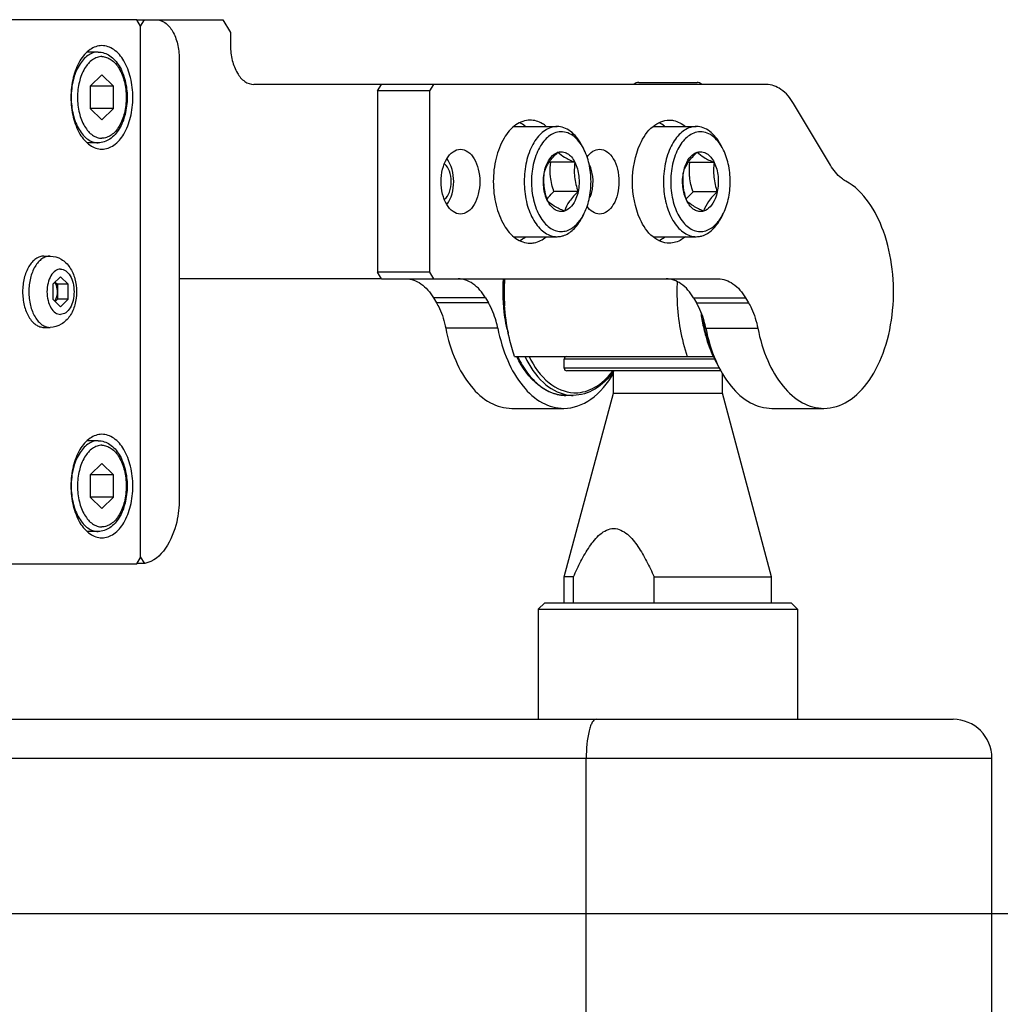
# Model space of a CAD drawing. Header units: millimetres. Extents: x 0 to 7560, y 0 to 5346.
# Tile 47 of 242: x 2374 to 2450, y 1017 to 1093. Entities that reach past the tile are written whole.
import ezdxf

# ---------------------------------------------------------------- set-up
doc = ezdxf.new("R2010")
doc.units = ezdxf.units.MM
for name, color, linetype in [('CSH-ST-M4-20_PBL1509', 7, 'Continuous'), ('CSH-ST-M4-20_PBL1522', 7, 'Continuous'), ('DUMMY_BOLT_M3_8_SWPW_PBL1524', 7, 'Continuous'), ('DUMMY_BOLT_M5_10_PBL1520', 7, 'Continuous'), ('DUMMY_BOLT_M5_10_PBL1521', 7, 'Continuous'), ('M2002301_PBL1506', 7, 'Continuous'), ('M2002401_PBL1518', 7, 'Continuous'), ('M2200703_PBL1491', 7, 'Continuous'), ('M2200805_PBL1456', 7, 'Continuous'), ('M2302001_PBL1508', 7, 'Continuous'), ('M2302201_PBL1514', 7, 'Continuous'), ('M2302401_PBL1513', 7, 'Continuous'), ('M2302801_PBL1507', 7, 'Continuous'), ('MISUMI_FCBBS3-5-25_PBL1519', 7, 'Continuous'), ('MISUMI_MS5-8_PBL1741', 7, 'Continuous'), ('MISUMI_MS5-8_PBL1745', 7, 'Continuous'), ('NSK_F687ZZ1_PBL1515', 7, 'Continuous'), ('NSK_F687ZZ1_PBL1516', 7, 'Continuous'), ('NSK_F687ZZ1_PBL1675', 7, 'Continuous')]:
    doc.layers.add(name, color=color, linetype=linetype)
doc.styles.add('ROMANS', font='romans.shx', dxfattribs={"oblique": 10, "bigfont": 'whgtxt.shx'})
doc.dimstyles.new('zeus', dxfattribs={"dimtxt": 30, "dimasz": 25, "dimexe": 1, "dimexo": 1, "dimgap": 10, "dimtad": 1, "dimdsep": 46, "dimtxsty": 'ROMANS', "dimcen": 0, "dimclrd": 1, "dimclre": 1, "dimclrt": 2, "dimazin": 2, "dimtfac": 1, "dimtmove": 0, "dimatfit": 3, "dimfxl": 1, "dimarcsym": 0})

# ---------------------------------------------------------------- blocks, each defined once
blk = doc.blocks.new('*D505')
at = {"color": 1, "lineweight": -2, "ltscale": 0.3, "transparency": 16777216}
for p, q in [((2123.687, 1023.804), (2529.873, 1023.804)), ((2528.873, 792.304), (2528.873, 998.804)), ((1987.588, 767.304), (2529.873, 767.304))]:
    blk.add_line(p, q, dxfattribs=at)
at = {"color": 1, "ltscale": 0.3, "transparency": 16777216}
for points in [[(2524.706, 998.804), (2533.04, 998.804), (2528.873, 1023.804)], [(2524.706, 792.304), (2533.04, 792.304), (2528.873, 767.304)]]:
    blk.add_solid(points, dxfattribs=at)
at = {"layer": 'Defpoints', "color": 0, "ltscale": 0.3, "transparency": 16777216}
for p in [(2122.687, 1023.804), (2528.873, 1023.804), (1986.588, 767.304)]:
    blk.add_point(p, dxfattribs=at)
at = {"color": 2, "ltscale": 0.3, "transparency": 16777216, "insert": (2503.873, 895.554), "char_height": 30, "attachment_point": 5, "rotation": 90, "style": 'ROMANS'}
blk.add_mtext('256.5', dxfattribs=at)

msp = doc.modelspace()

# ---------------------------------------------------------------- linework, layer by layer
at = {"layer": 'CSH-ST-M4-20_PBL1509', "color": 7}
for p, q in [((2379.947, 1060.304), (2379.086, 1060.304)), ((2380.227, 1058.536), (2379.332, 1057.67)), ((2381.122, 1057.67), (2380.227, 1058.536)), ((2381.122, 1057.67), (2379.332, 1057.67)), ((2379.332, 1057.67), (2379.332, 1055.938)), ((2381.122, 1055.938), (2381.122, 1057.67)), ((2381.122, 1055.938), (2379.332, 1055.938)), ((2379.332, 1055.938), (2380.227, 1055.072)), ((2380.227, 1055.072), (2381.122, 1055.938)), ((2379.947, 1053.304), (2379.086, 1053.304))]:
    msp.add_line(p, q, dxfattribs=at)
for points, knots in [([(2379.947, 1060.304), (2379.809, 1060.304), (2379.523, 1060.255), (2379.123, 1060.045), (2378.761, 1059.712), (2378.325, 1059.099), (2377.955, 1058.113), (2377.808, 1056.804), (2377.955, 1055.495), (2378.325, 1054.508), (2378.761, 1053.895), (2379.123, 1053.562), (2379.523, 1053.352), (2379.809, 1053.304), (2379.947, 1053.304)], [0, 0, 0, 0, 0.046433, 0.09585, 0.150357, 0.210871, 0.348329, 0.5, 0.651671, 0.789129, 0.849643, 0.90415, 0.953567, 1, 1, 1, 1]), ([(2379.947, 1060.304), (2380.103, 1060.304), (2380.423, 1060.251), (2381.028, 1059.945), (2381.645, 1059.223), (2382.078, 1058.093), (2382.227, 1056.804), (2382.077, 1055.514), (2381.645, 1054.384), (2381.028, 1053.662), (2380.423, 1053.356), (2380.103, 1053.304), (2379.947, 1053.304)], [0, 0, 0, 0, 0.051713, 0.104977, 0.221018, 0.354537, 0.500006, 0.645473, 0.778989, 0.895025, 0.948288, 1, 1, 1, 1]), ([(2380.227, 1059.954), (2380.104, 1059.954), (2379.846, 1059.91), (2379.486, 1059.721), (2379.16, 1059.421), (2378.768, 1058.869), (2378.435, 1057.982), (2378.302, 1056.804), (2378.435, 1055.625), (2378.768, 1054.738), (2379.16, 1054.186), (2379.486, 1053.887), (2379.846, 1053.698), (2380.104, 1053.654), (2380.227, 1053.654)], [0, 0, 0, 0, 0.046433, 0.09585, 0.150357, 0.210871, 0.348329, 0.5, 0.651671, 0.789129, 0.849643, 0.90415, 0.953567, 1, 1, 1, 1]), ([(2380.227, 1059.954), (2380.351, 1059.954), (2380.609, 1059.91), (2380.968, 1059.721), (2381.295, 1059.421), (2381.687, 1058.869), (2382.02, 1057.982), (2382.153, 1056.804), (2382.02, 1055.625), (2381.687, 1054.738), (2381.295, 1054.186), (2380.968, 1053.887), (2380.609, 1053.698), (2380.351, 1053.654), (2380.227, 1053.654)], [0, 0, 0, 0, 0.046433, 0.09585, 0.150357, 0.210871, 0.348329, 0.5, 0.651671, 0.789129, 0.849643, 0.90415, 0.953567, 1, 1, 1, 1])]:
    msp.add_open_spline(points, degree=3, knots=knots, dxfattribs=at)
at = {"layer": 'CSH-ST-M4-20_PBL1522', "color": 7}
for p, q in [((2379.947, 1090.304), (2379.086, 1090.304)), ((2380.227, 1088.536), (2379.332, 1087.67)), ((2381.122, 1087.67), (2380.227, 1088.536)), ((2381.122, 1087.67), (2379.332, 1087.67)), ((2379.332, 1087.67), (2379.332, 1085.938)), ((2381.122, 1085.938), (2381.122, 1087.67)), ((2381.122, 1085.938), (2379.332, 1085.938)), ((2379.332, 1085.938), (2380.227, 1085.072)), ((2380.227, 1085.072), (2381.122, 1085.938)), ((2379.947, 1083.304), (2379.086, 1083.304))]:
    msp.add_line(p, q, dxfattribs=at)
for points, knots in [([(2379.947, 1090.304), (2379.809, 1090.304), (2379.523, 1090.255), (2379.123, 1090.045), (2378.761, 1089.712), (2378.325, 1089.099), (2377.955, 1088.113), (2377.808, 1086.804), (2377.955, 1085.495), (2378.325, 1084.508), (2378.761, 1083.895), (2379.123, 1083.562), (2379.523, 1083.352), (2379.809, 1083.304), (2379.947, 1083.304)], [0, 0, 0, 0, 0.046433, 0.09585, 0.150357, 0.210871, 0.348329, 0.5, 0.651671, 0.789129, 0.849643, 0.90415, 0.953567, 1, 1, 1, 1]), ([(2380.227, 1089.954), (2380.104, 1089.954), (2379.846, 1089.91), (2379.486, 1089.721), (2379.16, 1089.421), (2378.768, 1088.869), (2378.435, 1087.982), (2378.302, 1086.804), (2378.435, 1085.625), (2378.768, 1084.738), (2379.16, 1084.186), (2379.486, 1083.887), (2379.846, 1083.698), (2380.104, 1083.654), (2380.227, 1083.654)], [0, 0, 0, 0, 0.046433, 0.09585, 0.150357, 0.210871, 0.348329, 0.5, 0.651671, 0.789129, 0.849643, 0.90415, 0.953567, 1, 1, 1, 1]), ([(2379.947, 1090.304), (2380.103, 1090.304), (2380.423, 1090.251), (2381.028, 1089.945), (2381.645, 1089.223), (2382.078, 1088.093), (2382.227, 1086.804), (2382.077, 1085.514), (2381.645, 1084.384), (2381.028, 1083.662), (2380.423, 1083.356), (2380.103, 1083.304), (2379.947, 1083.304)], [0, 0, 0, 0, 0.051713, 0.104977, 0.221018, 0.354537, 0.500006, 0.645473, 0.778989, 0.895025, 0.948288, 1, 1, 1, 1]), ([(2380.227, 1089.954), (2380.351, 1089.954), (2380.609, 1089.91), (2380.968, 1089.721), (2381.295, 1089.421), (2381.687, 1088.869), (2382.02, 1087.982), (2382.153, 1086.804), (2382.02, 1085.625), (2381.687, 1084.738), (2381.295, 1084.186), (2380.968, 1083.887), (2380.609, 1083.698), (2380.351, 1083.654), (2380.227, 1083.654)], [0, 0, 0, 0, 0.046433, 0.09585, 0.150357, 0.210871, 0.348329, 0.5, 0.651671, 0.789129, 0.849643, 0.90415, 0.953567, 1, 1, 1, 1])]:
    msp.add_open_spline(points, degree=3, knots=knots, dxfattribs=at)
at = {"layer": 'DUMMY_BOLT_M3_8_SWPW_PBL1524', "color": 7}
msp.add_line((2421.644, 1087.954), (2426.144, 1087.954), dxfattribs=at)
for centre, start, end in [((2421.644, 1087.454), 90, 133.6077), ((2426.144, 1087.454), 46.3923, 90)]:
    msp.add_arc(centre, 0.5, start, end, dxfattribs=at)
at = {"layer": 'DUMMY_BOLT_M5_10_PBL1520', "color": 7}
for p, q in [((2412.012, 1084.554), (2415.346, 1084.554)), ((2417.375, 1082.878), (2417.231, 1083.146)), ((2416.714, 1081.805), (2414.851, 1081.805)), ((2416.966, 1079.534), (2415.103, 1079.534)), ((2417.375, 1077.729), (2417.231, 1077.461)), ((2412.012, 1076.054), (2415.346, 1076.054))]:
    msp.add_line(p, q, dxfattribs=at)
for centre, radius, start, end in [((2414.178, 1081.166), 3.626, 28.16752, 32.96419), ((2419.487, 1092.862), 11.99, 246.79605, 247.25376), ((2414.181, 1079.439), 3.623, 326.97245, 331.83645)]:
    msp.add_arc(centre, radius, start, end, dxfattribs=at)
for points, knots in [([(2415.346, 1084.554), (2415.229, 1084.554), (2415.071, 1084.535), (2414.92, 1084.494), (2414.882, 1084.482)], [0, 0, 0, 0, 0.746527, 1, 1, 1, 1]), ([(2417.231, 1083.146), (2417.119, 1083.356), (2416.872, 1083.737), (2416.412, 1084.194), (2415.897, 1084.485), (2415.524, 1084.554), (2415.346, 1084.554)], [0, 0, 0, 0, 0.289773, 0.549325, 0.782545, 1, 1, 1, 1]), ([(2414.882, 1084.482), (2414.552, 1084.379), (2414.082, 1084.046), (2413.614, 1083.44), (2413.183, 1082.637), (2412.846, 1081.444), (2412.765, 1079.921), (2413.004, 1078.446), (2413.467, 1077.358), (2413.983, 1076.691), (2414.404, 1076.331), (2414.863, 1076.106), (2415.189, 1076.054), (2415.346, 1076.054)], [0, 0, 0, 0, 0.100333, 0.158667, 0.222566, 0.36384, 0.514728, 0.66235, 0.794799, 0.853157, 0.906015, 0.954322, 1, 1, 1, 1]), ([(2415.246, 1084.089), (2414.928, 1083.989), (2414.476, 1083.655), (2414.038, 1083.052), (2413.643, 1082.253), (2413.36, 1081.082), (2413.35, 1079.616), (2413.659, 1078.245), (2414.181, 1077.282), (2414.735, 1076.757), (2415.173, 1076.518), (2415.637, 1076.428), (2415.943, 1076.474), (2416.087, 1076.519)], [0, 0, 0, 0, 0.10251, 0.162699, 0.228819, 0.374645, 0.528348, 0.675077, 0.802381, 0.857301, 0.907035, 0.953615, 1, 1, 1, 1]), ([(2417.22, 1083.14), (2417.097, 1083.329), (2416.829, 1083.664), (2416.332, 1084.026), (2415.783, 1084.186), (2415.416, 1084.142), (2415.246, 1084.089)], [0, 0, 0, 0, 0.287681, 0.542007, 0.773197, 1, 1, 1, 1]), ([(2414.368, 1081.073), (2414.458, 1081.338), (2414.743, 1081.895), (2415.172, 1082.344), (2415.415, 1082.574)], [0, 0, 0, 0, 0.455935, 1, 1, 1, 1]), ([(2414.368, 1081.073), (2414.406, 1081.256), (2414.575, 1081.844), (2414.998, 1082.444), (2415.415, 1082.574)], [0, 0, 0, 0, 0.30041, 1, 1, 1, 1]), ([(2415.415, 1082.574), (2415.529, 1082.61), (2415.783, 1082.634), (2416.153, 1082.494), (2416.476, 1082.205), (2416.641, 1081.948), (2416.714, 1081.805)], [0, 0, 0, 0, 0.220024, 0.447834, 0.704855, 1, 1, 1, 1]), ([(2415.415, 1082.574), (2415.564, 1082.424), (2415.98, 1082.125), (2416.443, 1081.918), (2416.714, 1081.805)], [0, 0, 0, 0, 0.419092, 1, 1, 1, 1]), ([(2417.375, 1077.729), (2417.575, 1078.103), (2417.87, 1078.953), (2418.013, 1080.304), (2417.87, 1081.655), (2417.575, 1082.504), (2417.375, 1082.878)], [0, 0, 0, 0, 0.239294, 0.500008, 0.760717, 1, 1, 1, 1]), ([(2414.834, 1080.67), (2414.823, 1080.765), (2414.794, 1081.143), (2414.816, 1081.524), (2414.851, 1081.805)], [0, 0, 0, 0, 0.2539, 1, 1, 1, 1]), ([(2416.714, 1081.805), (2416.667, 1081.429), (2416.643, 1080.653), (2416.839, 1079.902), (2416.966, 1079.534)], [0, 0, 0, 0, 0.493178, 1, 1, 1, 1]), ([(2416.714, 1081.805), (2416.884, 1081.472), (2417.082, 1080.707), (2417.048, 1079.924), (2416.966, 1079.534)], [0, 0, 0, 0, 0.484548, 1, 1, 1, 1]), ([(2414.62, 1078.802), (2414.45, 1079.135), (2414.251, 1079.9), (2414.286, 1080.684), (2414.368, 1081.073)], [0, 0, 0, 0, 0.484548, 1, 1, 1, 1]), ([(2414.62, 1078.802), (2414.492, 1079.17), (2414.296, 1079.921), (2414.321, 1080.697), (2414.368, 1081.073)], [0, 0, 0, 0, 0.506822, 1, 1, 1, 1]), ([(2414.567, 1078.959), (2414.606, 1079.009), (2414.774, 1079.21), (2414.959, 1079.397), (2415.103, 1079.534)], [0, 0, 0, 0, 0.240943, 1, 1, 1, 1]), ([(2416.966, 1079.534), (2416.927, 1079.351), (2416.758, 1078.764), (2416.335, 1078.163), (2415.919, 1078.033)], [0, 0, 0, 0, 0.30041, 1, 1, 1, 1]), ([(2416.966, 1079.534), (2416.723, 1079.304), (2416.294, 1078.855), (2416.009, 1078.299), (2415.919, 1078.033)], [0, 0, 0, 0, 0.544068, 1, 1, 1, 1]), ([(2415.919, 1078.033), (2415.648, 1078.147), (2415.185, 1078.353), (2414.769, 1078.652), (2414.62, 1078.802)], [0, 0, 0, 0, 0.580911, 1, 1, 1, 1]), ([(2415.919, 1078.033), (2415.804, 1077.997), (2415.551, 1077.974), (2415.181, 1078.114), (2414.858, 1078.402), (2414.693, 1078.659), (2414.62, 1078.802)], [0, 0, 0, 0, 0.220024, 0.447834, 0.704855, 1, 1, 1, 1]), ([(2415.81, 1076.125), (2416.099, 1076.216), (2416.676, 1076.593), (2417.061, 1077.145), (2417.231, 1077.461)], [0, 0, 0, 0, 0.457159, 1, 1, 1, 1]), ([(2416.087, 1076.519), (2416.308, 1076.588), (2416.75, 1076.85), (2417.072, 1077.24), (2417.218, 1077.464)], [0, 0, 0, 0, 0.463836, 1, 1, 1, 1]), ([(2415.346, 1076.054), (2415.463, 1076.054), (2415.621, 1076.072), (2415.772, 1076.114), (2415.81, 1076.125)], [0, 0, 0, 0, 0.746527, 1, 1, 1, 1])]:
    msp.add_open_spline(points, degree=3, knots=knots, dxfattribs=at)
msp.add_open_spline([(2415.103, 1079.534), (2414.976, 1079.902), (2414.877, 1080.283), (2414.834, 1080.67)], degree=3, dxfattribs=at)
at = {"layer": 'DUMMY_BOLT_M5_10_PBL1521', "color": 7}
for p, q in [((2422.751, 1084.554), (2426.085, 1084.554)), ((2428.114, 1082.878), (2427.971, 1083.146)), ((2427.46, 1081.791), (2425.597, 1081.791)), ((2427.702, 1079.518), (2425.839, 1079.518)), ((2428.114, 1077.729), (2427.971, 1077.461)), ((2422.751, 1076.054), (2426.085, 1076.054))]:
    msp.add_line(p, q, dxfattribs=at)
for centre, radius, start, end in [((2424.918, 1081.167), 3.625, 28.16622, 32.97745), ((2430.205, 1092.524), 11.68, 246.23185, 246.76829), ((2424.92, 1079.439), 3.623, 326.97732, 331.83677)]:
    msp.add_arc(centre, radius, start, end, dxfattribs=at)
for points, knots in [([(2426.085, 1084.554), (2425.973, 1084.554), (2425.822, 1084.537), (2425.677, 1084.499), (2425.641, 1084.488)], [0, 0, 0, 0, 0.74682, 1, 1, 1, 1]), ([(2427.971, 1083.146), (2427.858, 1083.356), (2427.611, 1083.737), (2427.152, 1084.194), (2426.637, 1084.485), (2426.264, 1084.554), (2426.085, 1084.554)], [0, 0, 0, 0, 0.289773, 0.549325, 0.782545, 1, 1, 1, 1]), ([(2425.641, 1084.488), (2425.31, 1084.389), (2424.837, 1084.061), (2424.365, 1083.458), (2423.93, 1082.657), (2423.589, 1081.463), (2423.504, 1079.938), (2423.74, 1078.457), (2424.202, 1077.364), (2424.719, 1076.694), (2425.141, 1076.333), (2425.601, 1076.106), (2425.928, 1076.054), (2426.085, 1076.054)], [0, 0, 0, 0, 0.100043, 0.158217, 0.221984, 0.363129, 0.514078, 0.661887, 0.794554, 0.853005, 0.905933, 0.954288, 1, 1, 1, 1]), ([(2426.004, 1084.094), (2425.685, 1083.999), (2425.231, 1083.671), (2424.79, 1083.073), (2424.391, 1082.279), (2424.103, 1081.11), (2424.087, 1079.644), (2424.39, 1078.27), (2424.907, 1077.301), (2425.458, 1076.77), (2425.894, 1076.524), (2426.358, 1076.428), (2426.665, 1076.47), (2426.809, 1076.513)], [0, 0, 0, 0, 0.102117, 0.162064, 0.227962, 0.373493, 0.527185, 0.674189, 0.801956, 0.857106, 0.907015, 0.953667, 1, 1, 1, 1]), ([(2427.959, 1083.14), (2427.838, 1083.328), (2427.572, 1083.661), (2427.079, 1084.021), (2426.537, 1084.184), (2426.172, 1084.144), (2426.004, 1084.094)], [0, 0, 0, 0, 0.287623, 0.542151, 0.773511, 1, 1, 1, 1]), ([(2425.111, 1081.09), (2425.203, 1081.353), (2425.491, 1081.905), (2425.921, 1082.349), (2426.165, 1082.577)], [0, 0, 0, 0, 0.455292, 1, 1, 1, 1]), ([(2425.111, 1081.09), (2425.15, 1081.272), (2425.276, 1081.687), (2425.594, 1082.245), (2425.974, 1082.52), (2426.165, 1082.577)], [0, 0, 0, 0, 0.295857, 0.683893, 1, 1, 1, 1]), ([(2426.165, 1082.577), (2426.28, 1082.612), (2426.534, 1082.632), (2426.903, 1082.487), (2427.224, 1082.195), (2427.388, 1081.936), (2427.46, 1081.791)], [0, 0, 0, 0, 0.219289, 0.447103, 0.704505, 1, 1, 1, 1]), ([(2426.165, 1082.577), (2426.313, 1082.424), (2426.727, 1082.119), (2427.19, 1081.907), (2427.46, 1081.791)], [0, 0, 0, 0, 0.419931, 1, 1, 1, 1]), ([(2428.114, 1077.729), (2428.315, 1078.103), (2428.61, 1078.953), (2428.752, 1080.304), (2428.61, 1081.655), (2428.315, 1082.504), (2428.114, 1082.878)], [0, 0, 0, 0, 0.239293, 0.500007, 0.760717, 1, 1, 1, 1]), ([(2425.575, 1080.654), (2425.565, 1080.75), (2425.538, 1081.129), (2425.561, 1081.51), (2425.597, 1081.791)], [0, 0, 0, 0, 0.253789, 1, 1, 1, 1]), ([(2427.46, 1081.791), (2427.412, 1081.415), (2427.384, 1080.638), (2427.576, 1079.886), (2427.702, 1079.518)], [0, 0, 0, 0, 0.493478, 1, 1, 1, 1]), ([(2427.46, 1081.791), (2427.629, 1081.456), (2427.823, 1080.69), (2427.786, 1079.906), (2427.702, 1079.518)], [0, 0, 0, 0, 0.485196, 1, 1, 1, 1]), ([(2425.352, 1078.816), (2425.184, 1079.151), (2424.989, 1079.917), (2425.027, 1080.701), (2425.111, 1081.09)], [0, 0, 0, 0, 0.485196, 1, 1, 1, 1]), ([(2425.352, 1078.816), (2425.227, 1079.184), (2425.034, 1079.937), (2425.062, 1080.714), (2425.111, 1081.09)], [0, 0, 0, 0, 0.506522, 1, 1, 1, 1]), ([(2425.306, 1078.955), (2425.345, 1079.003), (2425.513, 1079.2), (2425.696, 1079.383), (2425.839, 1079.518)], [0, 0, 0, 0, 0.240977, 1, 1, 1, 1]), ([(2427.702, 1079.518), (2427.663, 1079.335), (2427.537, 1078.92), (2427.219, 1078.363), (2426.839, 1078.087), (2426.648, 1078.03)], [0, 0, 0, 0, 0.295857, 0.683893, 1, 1, 1, 1]), ([(2427.702, 1079.518), (2427.458, 1079.289), (2427.028, 1078.846), (2426.74, 1078.293), (2426.648, 1078.03)], [0, 0, 0, 0, 0.544711, 1, 1, 1, 1]), ([(2426.648, 1078.03), (2426.377, 1078.146), (2425.915, 1078.358), (2425.501, 1078.663), (2425.352, 1078.816)], [0, 0, 0, 0, 0.580072, 1, 1, 1, 1]), ([(2426.648, 1078.03), (2426.533, 1077.996), (2426.279, 1077.975), (2425.91, 1078.12), (2425.588, 1078.413), (2425.425, 1078.671), (2425.352, 1078.816)], [0, 0, 0, 0, 0.219289, 0.447103, 0.704505, 1, 1, 1, 1]), ([(2426.53, 1076.12), (2426.823, 1076.207), (2427.409, 1076.584), (2427.799, 1077.141), (2427.971, 1077.461)], [0, 0, 0, 0, 0.45672, 1, 1, 1, 1]), ([(2426.809, 1076.513), (2427.033, 1076.58), (2427.483, 1076.843), (2427.81, 1077.238), (2427.958, 1077.465)], [0, 0, 0, 0, 0.463423, 1, 1, 1, 1]), ([(2426.085, 1076.054), (2426.198, 1076.054), (2426.348, 1076.071), (2426.494, 1076.109), (2426.53, 1076.12)], [0, 0, 0, 0, 0.74682, 1, 1, 1, 1])]:
    msp.add_open_spline(points, degree=3, knots=knots, dxfattribs=at)
msp.add_open_spline([(2425.839, 1079.518), (2425.713, 1079.886), (2425.616, 1080.268), (2425.575, 1080.654)], degree=3, dxfattribs=at)
at = {"layer": 'M2002301_PBL1506', "color": 7}
for p, q in [((2419.694, 1063.985), (2419.694, 1065.704)), ((2428.094, 1063.985), (2428.094, 1065.496)), ((2415.894, 1049.804), (2419.694, 1063.985)), ((2419.694, 1063.985), (2428.094, 1063.985)), ((2431.894, 1049.804), (2428.094, 1063.985)), ((2416.61, 1049.804), (2415.894, 1049.804)), ((2415.894, 1047.804), (2415.894, 1049.804)), ((2416.61, 1047.804), (2416.61, 1049.804)), ((2422.826, 1049.804), (2431.894, 1049.804)), ((2422.826, 1047.804), (2422.826, 1049.804)), ((2431.894, 1047.804), (2431.894, 1049.804))]:
    msp.add_line(p, q, dxfattribs=at)
msp.add_open_spline([(2416.61, 1049.804), (2416.79, 1050.209), (2417.164, 1051.006), (2417.821, 1052.133), (2418.563, 1053.112), (2419.718, 1053.737), (2420.872, 1053.112), (2421.614, 1052.133), (2422.271, 1051.006), (2422.646, 1050.209), (2422.826, 1049.804)], degree=3, knots=[0, 0, 0, 0, 0.13217, 0.261999, 0.386748, 0.500001, 0.613254, 0.738002, 0.86783, 1, 1, 1, 1], dxfattribs=at)
at = {"layer": 'M2002401_PBL1518', "color": 7}
msp.add_line((2412.066, 1066.804), (2427.431, 1066.804), dxfattribs=at)
for points, knots in [([(2412.066, 1066.804), (2411.908, 1067.264), (2411.357, 1069.214), (2411.205, 1071.27), (2411.297, 1072.804)], [0, 0, 0, 0, 0.240726, 1, 1, 1, 1]), ([(2424.606, 1072.567), (2424.583, 1072.068), (2424.582, 1070.123), (2424.917, 1068.17), (2425.388, 1066.804)], [0, 0, 0, 0, 0.256851, 1, 1, 1, 1])]:
    msp.add_open_spline(points, degree=3, knots=knots, dxfattribs=at)
at = {"layer": 'M2200703_PBL1491', "color": 7}
for p, q in [((2414.394, 1047.804), (2413.894, 1047.304)), ((2413.894, 1047.304), (2433.894, 1047.304)), ((2413.894, 1047.304), (2413.894, 1038.804)), ((2414.394, 1047.804), (2433.394, 1047.804)), ((2433.394, 1047.804), (2433.894, 1047.304)), ((2433.894, 1047.304), (2433.894, 1038.804))]:
    msp.add_line(p, q, dxfattribs=at)
at = {"layer": 'M2200805_PBL1456', "color": 7}
for p, q in [((1802.783, 1038.804), (2445.894, 1038.804)), ((1799.783, 1035.804), (2448.894, 1035.804)), ((2417.597, 1008.804), (2417.597, 1035.804)), ((2448.894, 1008.804), (2448.894, 1035.804))]:
    msp.add_line(p, q, dxfattribs=at)
msp.add_arc((2445.894, 1035.804), 3, 0, 90, dxfattribs=at)
msp.add_open_spline([(2418.352, 1038.804), (2418.23, 1038.804), (2418.052, 1038.59), (2417.918, 1038.277), (2417.646, 1037.362), (2417.597, 1036.515), (2417.597, 1035.804)], degree=3, knots=[0, 0, 0, 0, 0.115222, 0.211053, 0.333085, 1, 1, 1, 1], dxfattribs=at)
at = {"layer": 'M2302001_PBL1508', "color": 7}
for p, q in [((2382.912, 1092.804), (2361.487, 1092.804)), ((2383.211, 1092.304), (2382.912, 1092.804)), ((2383.211, 1051.304), (2383.211, 1092.304)), ((2382.912, 1050.804), (2383.211, 1051.304)), ((2361.487, 1050.804), (2382.912, 1050.804))]:
    msp.add_line(p, q, dxfattribs=at)
for points in [[(2380.227, 1090.804), (2379.907, 1090.804), (2379.195, 1090.535), (2378.439, 1089.595), (2377.951, 1088.301), (2377.783, 1086.804), (2377.951, 1085.306), (2378.439, 1084.012), (2379.195, 1083.072), (2379.907, 1082.804), (2380.227, 1082.804)], [(2380.227, 1082.804), (2380.548, 1082.804), (2381.26, 1083.072), (2382.016, 1084.012), (2382.504, 1085.306), (2382.672, 1086.804), (2382.504, 1088.301), (2382.016, 1089.595), (2381.26, 1090.535), (2380.548, 1090.804), (2380.227, 1090.804)], [(2380.227, 1060.804), (2379.907, 1060.804), (2379.195, 1060.535), (2378.439, 1059.595), (2377.951, 1058.301), (2377.783, 1056.804), (2377.951, 1055.306), (2378.439, 1054.012), (2379.195, 1053.072), (2379.907, 1052.804), (2380.227, 1052.804)], [(2380.227, 1052.804), (2380.548, 1052.804), (2381.26, 1053.072), (2382.016, 1054.012), (2382.504, 1055.306), (2382.672, 1056.804), (2382.504, 1058.301), (2382.016, 1059.595), (2381.26, 1060.535), (2380.548, 1060.804), (2380.227, 1060.804)]]:
    msp.add_open_spline(points, degree=3, knots=[0, 0, 0, 0, 0.095069, 0.209847, 0.347792, 0.5, 0.652208, 0.790153, 0.904931, 1, 1, 1, 1], dxfattribs=at)
at = {"layer": 'M2302201_PBL1514', "color": 7}
for p, q in [((2401.49, 1087.304), (2401.789, 1087.804)), ((2431.478, 1087.804), (2401.789, 1087.804)), ((2405.801, 1087.804), (2405.503, 1087.304)), ((2405.503, 1087.304), (2401.49, 1087.304)), ((2401.49, 1087.304), (2401.49, 1073.304)), ((2405.503, 1087.304), (2405.503, 1073.304)), ((2436.436, 1081.565), (2433.588, 1086.339)), ((2405.503, 1073.304), (2401.49, 1073.304)), ((2401.789, 1072.804), (2401.49, 1073.304)), ((2405.503, 1073.304), (2405.801, 1072.804)), ((2401.789, 1072.804), (2427.771, 1072.804)), ((2425.868, 1071.339), (2429.881, 1071.339)), ((2425.868, 1071.339), (2426.095, 1070.958)), ((2426.095, 1070.958), (2430.108, 1070.958)), ((2429.881, 1071.339), (2430.108, 1070.958)), ((2426.819, 1068.987), (2430.832, 1068.987)), ((2431.919, 1062.804), (2435.932, 1062.804))]:
    msp.add_line(p, q, dxfattribs=at)
for points, knots in [([(2433.588, 1086.339), (2433.339, 1086.755), (2432.769, 1087.47), (2431.879, 1087.804), (2431.478, 1087.804)], [0, 0, 0, 0, 0.546994, 1, 1, 1, 1]), ([(2413.259, 1085.054), (2412.878, 1085.054), (2412.033, 1084.735), (2411.136, 1083.618), (2410.556, 1082.082), (2410.356, 1080.304), (2410.556, 1078.525), (2411.136, 1076.989), (2412.033, 1075.872), (2412.878, 1075.554), (2413.259, 1075.554)], [0, 0, 0, 0, 0.095066, 0.209847, 0.347791, 0.5, 0.652209, 0.790153, 0.904934, 1, 1, 1, 1]), ([(2414.51, 1084.566), (2414.417, 1084.643), (2414.05, 1084.908), (2413.59, 1085.054), (2413.259, 1085.054)], [0, 0, 0, 0, 0.26916, 1, 1, 1, 1]), ([(2421.754, 1083.203), (2421.989, 1083.714), (2422.545, 1084.599), (2423.551, 1085.054), (2423.999, 1085.054)], [0, 0, 0, 0, 0.556823, 1, 1, 1, 1]), ([(2423.999, 1085.054), (2424.107, 1085.054), (2424.561, 1085.01), (2424.984, 1084.785), (2425.25, 1084.566)], [0, 0, 0, 0, 0.238752, 1, 1, 1, 1]), ([(2407.889, 1077.804), (2407.689, 1077.804), (2407.244, 1077.971), (2406.772, 1078.559), (2406.467, 1079.368), (2406.362, 1080.304), (2406.467, 1081.24), (2406.772, 1082.048), (2407.244, 1082.636), (2407.689, 1082.804), (2407.889, 1082.804)], [0, 0, 0, 0, 0.095072, 0.209848, 0.347791, 0.5, 0.652209, 0.790152, 0.904928, 1, 1, 1, 1]), ([(2407.889, 1082.804), (2408.09, 1082.804), (2408.535, 1082.636), (2409.007, 1082.048), (2409.312, 1081.24), (2409.417, 1080.304), (2409.312, 1079.368), (2409.007, 1078.559), (2408.535, 1077.971), (2408.09, 1077.804), (2407.889, 1077.804)], [0, 0, 0, 0, 0.095072, 0.209848, 0.347791, 0.5, 0.652209, 0.790152, 0.904928, 1, 1, 1, 1]), ([(2417.659, 1082.203), (2417.78, 1082.377), (2418.055, 1082.673), (2418.449, 1082.804), (2418.629, 1082.804)], [0, 0, 0, 0, 0.540662, 1, 1, 1, 1]), ([(2418.629, 1082.804), (2418.83, 1082.804), (2419.275, 1082.636), (2419.747, 1082.048), (2420.052, 1081.24), (2420.157, 1080.304), (2420.052, 1079.368), (2419.747, 1078.559), (2419.275, 1077.971), (2418.83, 1077.804), (2418.629, 1077.804)], [0, 0, 0, 0, 0.095072, 0.209848, 0.347791, 0.5, 0.652209, 0.790152, 0.904928, 1, 1, 1, 1]), ([(2437.612, 1080.352), (2437.499, 1080.414), (2437.026, 1080.731), (2436.66, 1081.189), (2436.436, 1081.565)], [0, 0, 0, 0, 0.228313, 1, 1, 1, 1]), ([(2435.932, 1062.804), (2436.577, 1062.804), (2437.994, 1063.273), (2439.612, 1065.006), (2440.758, 1067.464), (2441.345, 1070.403), (2441.309, 1073.513), (2440.532, 1077.076), (2439.024, 1079.572), (2437.612, 1080.352)], [0, 0, 0, 0, 0.092223, 0.200727, 0.330135, 0.475223, 0.625643, 0.769598, 1, 1, 1, 1]), ([(2418.629, 1077.804), (2418.448, 1077.804), (2418.051, 1077.936), (2417.777, 1078.235), (2417.655, 1078.41)], [0, 0, 0, 0, 0.459043, 1, 1, 1, 1]), ([(2423.999, 1075.554), (2423.551, 1075.554), (2422.545, 1076.009), (2421.989, 1076.893), (2421.754, 1077.404)], [0, 0, 0, 0, 0.443177, 1, 1, 1, 1]), ([(2413.259, 1075.554), (2413.367, 1075.554), (2413.821, 1075.597), (2414.244, 1075.822), (2414.51, 1076.042)], [0, 0, 0, 0, 0.238752, 1, 1, 1, 1]), ([(2425.25, 1076.042), (2425.156, 1075.964), (2424.789, 1075.7), (2424.33, 1075.554), (2423.999, 1075.554)], [0, 0, 0, 0, 0.26916, 1, 1, 1, 1]), ([(2425.868, 1071.339), (2425.62, 1071.755), (2425.049, 1072.47), (2424.16, 1072.804), (2423.759, 1072.804)], [0, 0, 0, 0, 0.546994, 1, 1, 1, 1]), ([(2427.771, 1072.804), (2428.172, 1072.804), (2429.062, 1072.47), (2429.632, 1071.755), (2429.881, 1071.339)], [0, 0, 0, 0, 0.453006, 1, 1, 1, 1]), ([(2426.819, 1068.987), (2426.783, 1069.17), (2426.623, 1069.853), (2426.359, 1070.515), (2426.095, 1070.958)], [0, 0, 0, 0, 0.264837, 1, 1, 1, 1]), ([(2430.108, 1070.958), (2430.192, 1070.817), (2430.52, 1070.195), (2430.728, 1069.515), (2430.832, 1068.987)], [0, 0, 0, 0, 0.234417, 1, 1, 1, 1]), ([(2426.819, 1068.987), (2426.987, 1068.133), (2427.456, 1066.547), (2428.609, 1064.536), (2430.113, 1063.159), (2431.349, 1062.804), (2431.919, 1062.804)], [0, 0, 0, 0, 0.303944, 0.572612, 0.800828, 1, 1, 1, 1]), ([(2430.832, 1068.987), (2431, 1068.133), (2431.468, 1066.547), (2432.621, 1064.536), (2434.126, 1063.159), (2435.361, 1062.804), (2435.932, 1062.804)], [0, 0, 0, 0, 0.303944, 0.572612, 0.800828, 1, 1, 1, 1])]:
    msp.add_open_spline(points, degree=3, knots=knots, dxfattribs=at)
for points in [[(2412.883, 1084.584), (2412.754, 1084.688), (2412.614, 1084.781), (2412.465, 1084.855)], [(2423.623, 1084.584), (2423.494, 1084.688), (2423.353, 1084.781), (2423.205, 1084.855)], [(2421.754, 1077.404), (2421.342, 1078.3), (2420.988, 1080.304), (2421.342, 1082.307), (2421.754, 1083.203)], [(2412.465, 1075.752), (2412.614, 1075.826), (2412.754, 1075.919), (2412.883, 1076.024)], [(2423.205, 1075.752), (2423.353, 1075.826), (2423.494, 1075.919), (2423.623, 1076.024)]]:
    msp.add_open_spline(points, degree=3, dxfattribs=at)
at = {"layer": 'M2302401_PBL1513', "color": 7}
for p, q in [((2409.818, 1071.339), (2405.805, 1071.339)), ((2405.805, 1071.339), (2406.033, 1070.958)), ((2410.045, 1070.958), (2406.033, 1070.958)), ((2409.818, 1071.339), (2410.045, 1070.958)), ((2410.769, 1068.987), (2406.756, 1068.987)), ((2411.857, 1062.804), (2415.869, 1062.804))]:
    msp.add_line(p, q, dxfattribs=at)
for points, knots in [([(2403.696, 1072.804), (2404.097, 1072.804), (2404.987, 1072.47), (2405.557, 1071.755), (2405.805, 1071.339)], [0, 0, 0, 0, 0.453006, 1, 1, 1, 1]), ([(2409.818, 1071.339), (2409.57, 1071.755), (2408.999, 1072.47), (2408.11, 1072.804), (2407.708, 1072.804)], [0, 0, 0, 0, 0.546994, 1, 1, 1, 1]), ([(2406.033, 1070.958), (2406.117, 1070.817), (2406.445, 1070.195), (2406.653, 1069.515), (2406.756, 1068.987)], [0, 0, 0, 0, 0.234417, 1, 1, 1, 1]), ([(2410.769, 1068.987), (2410.733, 1069.17), (2410.573, 1069.853), (2410.309, 1070.515), (2410.045, 1070.958)], [0, 0, 0, 0, 0.264837, 1, 1, 1, 1]), ([(2406.756, 1068.987), (2406.924, 1068.133), (2407.393, 1066.547), (2408.546, 1064.536), (2410.051, 1063.159), (2411.286, 1062.804), (2411.856, 1062.804)], [0, 0, 0, 0, 0.303944, 0.572612, 0.800828, 1, 1, 1, 1]), ([(2410.769, 1068.987), (2410.937, 1068.133), (2411.406, 1066.547), (2412.559, 1064.536), (2414.063, 1063.159), (2415.299, 1062.804), (2415.869, 1062.804)], [0, 0, 0, 0, 0.303944, 0.572612, 0.800828, 1, 1, 1, 1]), ([(2415.869, 1062.804), (2416.599, 1062.804), (2418.22, 1063.42), (2419.25, 1064.731), (2419.698, 1065.493)], [0, 0, 0, 0, 0.452342, 1, 1, 1, 1])]:
    msp.add_open_spline(points, degree=3, knots=knots, dxfattribs=at)
at = {"layer": 'M2302801_PBL1507', "color": 7}
for p, q in [((2382.912, 1092.804), (2389.557, 1092.804)), ((2383.211, 1092.304), (2383.509, 1092.804)), ((2383.211, 1051.332), (2383.211, 1092.304)), ((2389.557, 1092.804), (2390.154, 1091.804)), ((2390.154, 1091.804), (2390.154, 1090.804)), ((2386.194, 1089.804), (2386.194, 1055.804)), ((2401.789, 1087.804), (2391.944, 1087.804)), ((2401.789, 1072.804), (2386.194, 1072.804)), ((2383.542, 1050.835), (2383.211, 1051.332)), ((2383.542, 1050.835), (2382.931, 1050.835))]:
    msp.add_line(p, q, dxfattribs=at)
for points, knots in [([(2384.404, 1092.804), (2384.645, 1092.804), (2385.179, 1092.602), (2385.745, 1091.897), (2386.111, 1090.927), (2386.194, 1090.189), (2386.194, 1089.804)], [0, 0, 0, 0, 0.190128, 0.419694, 0.695574, 1, 1, 1, 1]), ([(2390.154, 1090.804), (2390.154, 1090.418), (2390.237, 1089.68), (2390.603, 1088.71), (2391.169, 1088.005), (2391.703, 1087.804), (2391.944, 1087.804)], [0, 0, 0, 0, 0.304426, 0.580306, 0.809872, 1, 1, 1, 1]), ([(2386.194, 1055.804), (2386.194, 1055.205), (2386.031, 1053.347), (2384.86, 1051.081), (2383.542, 1050.835)], [0, 0, 0, 0, 0.30859, 1, 1, 1, 1])]:
    msp.add_open_spline(points, degree=3, knots=knots, dxfattribs=at)
at = {"layer": 'MISUMI_FCBBS3-5-25_PBL1519', "color": 7}
for p, q in [((2375.753, 1074.554), (2376.234, 1074.554)), ((2377.037, 1072.958), (2376.44, 1072.381)), ((2376.44, 1072.381), (2376.44, 1071.226)), ((2376.619, 1072.555), (2376.799, 1072.381)), ((2377.633, 1072.381), (2376.799, 1072.381)), ((2376.799, 1072.381), (2376.799, 1071.226)), ((2377.633, 1072.381), (2377.037, 1072.958)), ((2377.633, 1071.226), (2377.633, 1072.381)), ((2376.44, 1071.226), (2377.037, 1070.649)), ((2376.799, 1071.226), (2376.619, 1071.053)), ((2377.633, 1071.226), (2376.799, 1071.226)), ((2377.037, 1070.649), (2377.633, 1071.226)), ((2375.753, 1069.054), (2376.234, 1069.054))]:
    msp.add_line(p, q, dxfattribs=at)
for points, knots in [([(2375.753, 1074.554), (2375.644, 1074.554), (2375.42, 1074.515), (2375.106, 1074.35), (2374.821, 1074.089), (2374.478, 1073.607), (2374.188, 1072.832), (2374.072, 1071.804), (2374.188, 1070.775), (2374.478, 1070), (2374.821, 1069.518), (2375.106, 1069.257), (2375.42, 1069.092), (2375.644, 1069.054), (2375.753, 1069.054)], [0, 0, 0, 0, 0.046432, 0.09585, 0.150357, 0.210871, 0.348329, 0.5, 0.651671, 0.789129, 0.849643, 0.90415, 0.953568, 1, 1, 1, 1]), ([(2376.234, 1074.554), (2376.126, 1074.554), (2375.901, 1074.515), (2375.587, 1074.35), (2375.303, 1074.089), (2374.96, 1073.607), (2374.669, 1072.832), (2374.553, 1071.804), (2374.669, 1070.775), (2374.96, 1070), (2375.303, 1069.518), (2375.587, 1069.257), (2375.901, 1069.092), (2376.126, 1069.054), (2376.234, 1069.054)], [0, 0, 0, 0, 0.046432, 0.09585, 0.150357, 0.210871, 0.348329, 0.5, 0.651671, 0.789129, 0.849643, 0.90415, 0.953568, 1, 1, 1, 1]), ([(2376.234, 1074.554), (2376.533, 1074.554), (2377.146, 1074.374), (2377.811, 1073.695), (2378.195, 1072.799), (2378.321, 1071.803), (2378.195, 1070.808), (2377.811, 1069.912), (2377.146, 1069.233), (2376.533, 1069.054), (2376.234, 1069.054)], [0, 0, 0, 0, 0.118928, 0.239385, 0.366265, 0.500035, 0.633798, 0.760658, 0.881087, 1, 1, 1, 1]), ([(2377.037, 1073.554), (2376.896, 1073.554), (2376.585, 1073.436), (2376.254, 1073.025), (2376.041, 1072.459), (2375.967, 1071.804), (2376.041, 1071.148), (2376.254, 1070.582), (2376.585, 1070.171), (2376.896, 1070.054), (2377.037, 1070.054)], [0, 0, 0, 0, 0.095064, 0.209847, 0.347791, 0.5, 0.652209, 0.790153, 0.904936, 1, 1, 1, 1]), ([(2377.037, 1073.554), (2377.177, 1073.554), (2377.488, 1073.436), (2377.819, 1073.025), (2378.032, 1072.459), (2378.106, 1071.804), (2378.032, 1071.148), (2377.819, 1070.582), (2377.488, 1070.171), (2377.177, 1070.054), (2377.037, 1070.054)], [0, 0, 0, 0, 0.095064, 0.209847, 0.347791, 0.5, 0.652209, 0.790153, 0.904936, 1, 1, 1, 1]), ([(2376.799, 1071.804), (2376.799, 1071.872), (2376.783, 1072.127), (2376.707, 1072.384), (2376.605, 1072.541)], [0, 0, 0, 0, 0.268607, 1, 1, 1, 1]), ([(2376.605, 1071.066), (2376.637, 1071.115), (2376.755, 1071.344), (2376.799, 1071.606), (2376.799, 1071.804)], [0, 0, 0, 0, 0.227958, 1, 1, 1, 1])]:
    msp.add_open_spline(points, degree=3, knots=knots, dxfattribs=at)
at = {"layer": 'MISUMI_MS5-8_PBL1741', "color": 7}
msp.add_open_spline([(2417.892, 1079.093), (2418.212, 1079.887), (2418.194, 1080.886), (2417.828, 1081.661)], degree=3, dxfattribs=at)
at = {"layer": 'MISUMI_MS5-8_PBL1745', "color": 7}
msp.add_open_spline([(2406.657, 1078.94), (2406.835, 1079.076), (2407.104, 1079.531), (2407.221, 1080.306), (2407.103, 1081.081), (2406.832, 1081.534), (2406.653, 1081.67)], degree=3, knots=[0, 0, 0, 0, 0.224838, 0.500236, 0.775414, 1, 1, 1, 1], dxfattribs=at)
msp.add_open_spline([(2406.852, 1078.547), (2407.546, 1079.489), (2407.545, 1081.113), (2406.854, 1082.057)], degree=3, dxfattribs=at)
at = {"layer": 'NSK_F687ZZ1_PBL1515', "color": 7}
for p, q in [((2419.674, 1065.718), (2419.663, 1065.704)), ((2419.706, 1065.657), (2419.695, 1065.643)), ((2416.591, 1063.804), (2416.03, 1063.804))]:
    msp.add_line(p, q, dxfattribs=at)
for centre, radius, start, end in [((2424.617, 1071.804), 13.361, 175.698, 184.67516), ((2422.62, 1071.509), 11.417, 193.15359, 194.81624), ((2414.744, 1069.377), 6.13, 322.53808, 323.11373), ((2416.752, 1066.752), 2.749, 267.78206, 269.99859), ((2416.594, 1066.684), 2.88, 259.21224, 269.94049)]:
    msp.add_arc(centre, radius, start, end, dxfattribs=at)
for points, knots in [([(2411.502, 1068.911), (2411.429, 1069.223), (2411.185, 1070.505), (2411.139, 1071.825), (2411.214, 1072.806)], [0, 0, 0, 0, 0.245563, 1, 1, 1, 1]), ([(2416.03, 1063.804), (2415.66, 1063.804), (2414.891, 1063.952), (2413.428, 1064.828), (2412.647, 1065.958), (2412.246, 1066.782)], [0, 0, 0, 0, 0.219767, 0.454437, 1, 1, 1, 1]), ([(2412.314, 1066.781), (2412.526, 1066.342), (2412.997, 1065.542), (2413.896, 1064.572), (2414.921, 1063.951), (2415.672, 1063.804), (2416.03, 1063.804)], [0, 0, 0, 0, 0.292424, 0.553058, 0.785317, 1, 1, 1, 1]), ([(2412.876, 1066.781), (2413.229, 1066.048), (2414.05, 1064.777), (2415.402, 1063.979), (2416.055, 1063.855)], [0, 0, 0, 0, 0.550209, 1, 1, 1, 1]), ([(2413.185, 1066.794), (2413.564, 1066.035), (2414.451, 1064.723), (2415.96, 1064.032), (2416.646, 1064.006)], [0, 0, 0, 0, 0.552934, 1, 1, 1, 1]), ([(2419.695, 1065.643), (2419.305, 1065.109), (2418.416, 1064.197), (2417.168, 1063.804), (2416.591, 1063.804)], [0, 0, 0, 0, 0.53412, 1, 1, 1, 1]), ([(2416.752, 1064.004), (2417.275, 1064.004), (2418.414, 1064.352), (2419.242, 1065.167), (2419.61, 1065.648)], [0, 0, 0, 0, 0.463134, 1, 1, 1, 1])]:
    msp.add_open_spline(points, degree=3, knots=knots, dxfattribs=at)
at = {"layer": 'NSK_F687ZZ1_PBL1516', "color": 7}
for p, q in [((2427.508, 1066.604), (2415.894, 1066.604)), ((2415.894, 1065.904), (2415.894, 1066.604)), ((2427.896, 1065.904), (2415.894, 1065.904)), ((2427.989, 1065.704), (2416.094, 1065.704))]:
    msp.add_line(p, q, dxfattribs=at)
for centre, start, end in [((2416.094, 1066.604), 90, 180), ((2416.094, 1065.904), 180, 270)]:
    msp.add_arc(centre, 0.2, start, end, dxfattribs=at)
at = {"layer": 'NSK_F687ZZ1_PBL1675', "color": 7}
for centre, radius, start, end in [((2438.599, 1071.689), 12.249, 187.43832, 192.94699), ((2438.635, 1071.655), 12.201, 189.33302, 192.76809), ((2434.646, 1070.299), 8.043, 205.93817, 210.34265)]:
    msp.add_arc(centre, radius, start, end, dxfattribs=at)
for points, knots in [([(2426.662, 1068.945), (2426.706, 1068.752), (2426.897, 1068.012), (2427.165, 1067.29), (2427.413, 1066.781)], [0, 0, 0, 0, 0.259309, 1, 1, 1, 1]), ([(2427.177, 1067.49), (2427.133, 1067.607), (2426.959, 1068.088), (2426.822, 1068.581), (2426.736, 1068.958)], [0, 0, 0, 0, 0.244171, 1, 1, 1, 1])]:
    msp.add_open_spline(points, degree=3, knots=knots, dxfattribs=at)

# ---------------------------------------------------------------- dimensions: what is measured, and where the dimension line sits
at = {"ltscale": 0.3}
dim = msp.add_linear_dim(base=(2528.873, 1023.804), p1=(1986.588, 767.304), p2=(2122.687, 1023.804), angle=90, dimstyle='zeus', dxfattribs=at)
dim.commit()
dim.dimension.update_dxf_attribs({"geometry": '*D505', "text_midpoint": (2503.873, 895.554)})

doc.saveas('drawing.dxf')
